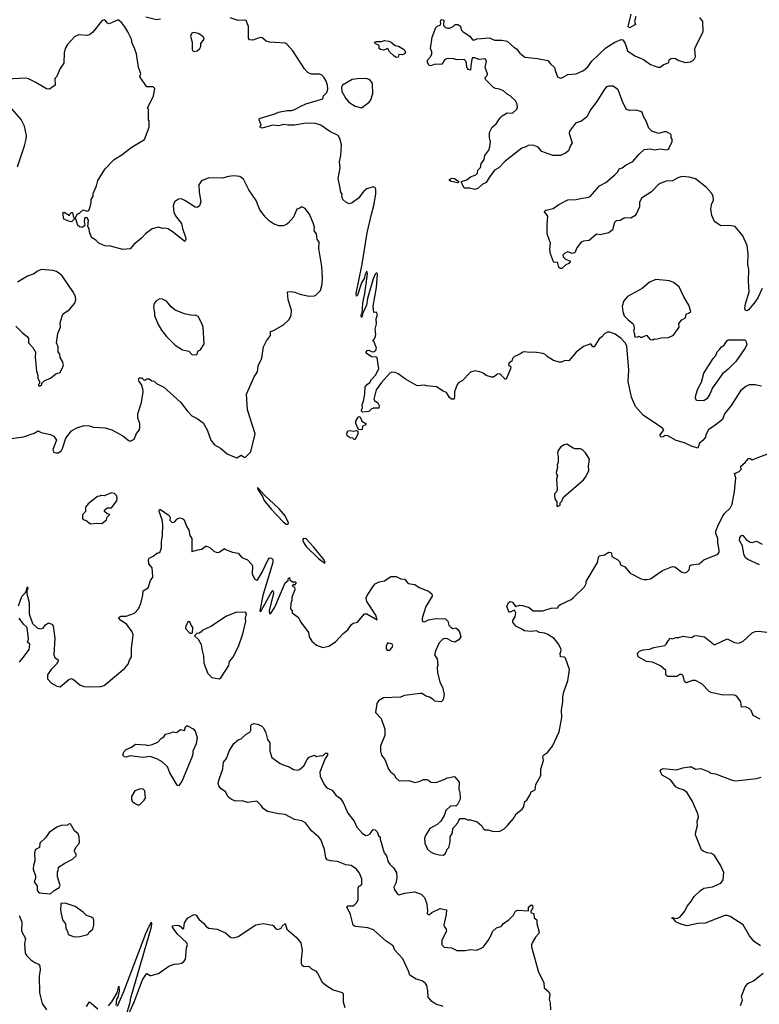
# Model space of a CAD drawing. Extents: x 2293139 to 2515392, y 824115 to 1006937.
# Tile 170 of 256: x 2376610 to 2383673, y 923167 to 932571. Entities that reach past the tile are written whole.
import ezdxf

# ---------------------------------------------------------------- set-up
doc = ezdxf.new("R2010")
doc.units = 0

msp = doc.modelspace()

# ---------------------------------------------------------------- linework, layer by layer
at = {"layer": '0CON10XD'}
for points in [[(2382495, 932602.5), (2382481.2, 932555), (2382492.5, 932525), (2382433.6, 932493.6), (2382422, 932505), (2382450, 932625)], [(2377613.3, 932503.3), (2377585, 932540), (2377548.6, 932568.6), (2377465, 932532.9), (2377448.1, 932538.1), (2377427.1, 932567.1), (2377415, 932570.6), (2377395, 932559.2), (2377308.3, 932451.7), (2377275, 932427.3), (2377255, 932420.5), (2377175, 932426.9), (2377135, 932409.6), (2377065.5, 932335), (2377042.9, 932295), (2377033.5, 932255), (2377030, 932155), (2376995, 932103.8), (2376962.5, 932025), (2376945, 932010), (2376947.5, 931945), (2376895, 931908.8), (2376865, 931910), (2376765, 931970.9), (2376695.3, 932005.3), (2376664, 932014), (2376485, 932003.6)], [(2377953.8, 932575), (2377915, 932568.5), (2377815, 932594.6)], [(2383695, 929070), (2383635, 929082.5), (2383575, 929082.5), (2383545, 929067.5), (2383495, 929027.5), (2383405.8, 928885), (2383342, 928805), (2383321.7, 928751.7), (2383253.3, 928696.7), (2383188.8, 928655), (2383162.5, 928605), (2383160, 928585), (2383135, 928552.5), (2383102.5, 928525), (2383085, 928477.5), (2383025, 928496.7), (2382960.5, 928530.5), (2382880.5, 928550.5), (2382800, 928595), (2382775, 928598.8), (2382755, 928586.7), (2382733.9, 928583.9), (2382726.2, 928595), (2382728, 928605), (2382760, 928655), (2382749.5, 928669.5), (2382565, 928794), (2382490, 928875), (2382451.2, 928965), (2382420, 929115), (2382425.9, 929224.1), (2382407.5, 929455), (2382393, 929483), (2382352.5, 929525), (2382296.1, 929566.1), (2382246.2, 929586.2), (2382225, 929586.7), (2382197.5, 929575), (2382169.5, 929540.5), (2382145, 929523.3), (2382095, 929446.7), (2382085, 929447.5), (2382065, 929476.2), (2381995, 929448.8), (2381925, 929396.7), (2381855, 929313.3), (2381815, 929316.7), (2381785, 929300), (2381765, 929301.2), (2381706.4, 929316.4), (2381647.5, 929355), (2381626.1, 929376.1), (2381605, 929383.3), (2381525, 929396), (2381475, 929392), (2381435, 929398.8), (2381416.1, 929393.9), (2381387.5, 929375), (2381335.9, 929354.1), (2381316.7, 929335), (2381309.5, 929310.5), (2381283.8, 929295), (2381277.5, 929275), (2381300, 929255), (2381296.7, 929235), (2381255, 929137.5), (2381245, 929137.5), (2381195, 929190), (2381173.9, 929186.1), (2381135, 929157.5), (2381115, 929157.5), (2381064.1, 929174.1), (2381036.1, 929196.1), (2381005, 929206.7), (2380955, 929216.2), (2380914.1, 929205.9), (2380835, 929122.5), (2380803.9, 929106.1), (2380786.7, 929085), (2380763.3, 929015), (2380763.6, 928976.4), (2380760, 928945), (2380735, 928946.7), (2380715, 928962.5), (2380685, 929010), (2380655, 929022.5), (2380590, 929065), (2380495, 929072.5), (2380475, 929080), (2380405, 929072.5), (2380295, 929136.7), (2380225, 929189.2), (2380195, 929202), (2380165, 929203.8), (2380145, 929193.3), (2380066, 929105), (2380014.3, 929035), (2379993.3, 928945), (2379997.5, 928935), (2380030.7, 928910.7), (2380042.5, 928885), (2380038.3, 928861.7), (2379985, 928861.2), (2379965, 928852.5), (2379945, 928830), (2379883, 928823), (2379873, 928833), (2379873, 928843), (2379883.3, 928865), (2379880, 928895), (2379892.7, 928927.3), (2379906.2, 928995), (2379910, 929065), (2379930.3, 929089.7), (2379955, 929106.7), (2379968.8, 929135), (2380007.5, 929175), (2380039.2, 929235), (2380025, 929342.5), (2380015, 929348.8), (2379970.5, 929350.5), (2379917.5, 929385), (2379917.5, 929395), (2379929.3, 929410.7), (2379945, 929413.3), (2379957.3, 929407.3), (2379975, 929398.8), (2379995, 929401.2), (2380010, 929415), (2380016, 929435), (2379993.6, 929493.6), (2379983.3, 929505), (2380000.7, 929529.3), (2380011.2, 929565), (2380006, 929615), (2380016.4, 929666.4), (2380013.8, 929715), (2380026.2, 929755), (2380015, 929777.5), (2379992.5, 929775), (2379985.8, 929835), (2380017.7, 930012.3), (2380027.7, 930137.7), (2380025, 930150), (2380015, 930150), (2380005, 930140), (2379986.2, 930095), (2379932.1, 929907.9), (2379920.6, 929845), (2379885, 929760), (2379880, 929760), (2379882.5, 929745), (2379875, 929727.5), (2379870, 929745), (2379875, 929760), (2379880, 929760), (2379888.1, 929865), (2379905.6, 929954.4), (2379930, 930145), (2379925, 930170), (2379905, 930130), (2379902.5, 930105), (2379885, 930073.3), (2379872.7, 930057.3), (2379835, 929940), (2379825, 929930), (2379822.5, 929955), (2379881.2, 930235), (2379929.1, 930535), (2379969.4, 930715), (2379993.4, 930795), (2380012.4, 930905), (2380011.7, 930951.7), (2380005, 930966.2), (2379985, 930975.8), (2379925, 930956.2), (2379895, 930933.3), (2379846.7, 930865), (2379785, 930822.5), (2379755, 930812.5), (2379725, 930827.5), (2379696.7, 930855), (2379687.5, 930885), (2379690, 930905), (2379677.5, 930925), (2379666.2, 930976.2), (2379650.8, 931055), (2379671.4, 931155), (2379664.2, 931214.2), (2379675.8, 931275), (2379682.5, 931375), (2379668.6, 931435), (2379651.9, 931465), (2379572.8, 931502.8), (2379485, 931564.5), (2379426.1, 931583.9), (2379325, 931580), (2379235, 931563.1), (2379173.2, 931563.2), (2379125, 931571.2), (2379085, 931557.5), (2379025, 931563.5), (2378925, 931534.4), (2378906.2, 931545), (2378906.7, 931555), (2378916.7, 931565), (2378895.8, 931615), (2378896.2, 931623.8), (2378908.7, 931631.3), (2379045, 931671.6), (2379081.8, 931688.2), (2379163.8, 931703.8), (2379205, 931703.1), (2379245, 931717.1), (2379287.7, 931742.3), (2379343.2, 931766.8), (2379503.3, 931815), (2379511.2, 931845), (2379542, 931875), (2379551.2, 931908.8), (2379548.1, 931945), (2379535.6, 931985), (2379515, 932020.8), (2379495, 932041.4), (2379475, 932051.4), (2379395, 932050.8), (2379363.6, 932063.6), (2379330.3, 932100.3), (2379219.1, 932275), (2379165, 932334.4), (2379145, 932348.1), (2378995, 932357.5), (2378965, 932366.2), (2378925, 932396.7), (2378905, 932400), (2378835, 932373.8), (2378805, 932378.8), (2378794.2, 932395), (2378795.7, 932505), (2378771.7, 932561.7), (2378755, 932567.5), (2378695, 932564.4), (2378618.3, 932588.3)], [(2381436.1, 931353.9), (2381406.4, 931343.6), (2381245, 931220.8), (2381185.7, 931155), (2381145, 931132.9), (2381094.3, 931065), (2381066, 931015), (2381025, 930996), (2380985, 930959.4), (2380955, 930950), (2380905, 930963.3), (2380855, 930962.5), (2380830, 931015), (2380830, 931025), (2380880, 931040), (2380915, 931070), (2380965, 931090), (2380983.3, 931105), (2380986.7, 931135), (2381009.5, 931160.5), (2381017.5, 931195), (2381045.8, 931234.2), (2381052.5, 931275), (2381090, 931325), (2381100, 931355), (2381106.7, 931405), (2381096.7, 931445), (2381097.5, 931495), (2381122.5, 931545), (2381160, 931575), (2381197.5, 931635), (2381216.4, 931653.6), (2381265, 931682.5), (2381315, 931677.5), (2381356.7, 931715), (2381363.6, 931736.4), (2381361.2, 931765), (2381346.2, 931795), (2381295, 931843.3), (2381265, 931860), (2381235, 931887.5), (2381191.7, 931908.3), (2381155, 931913.3), (2381135, 931922.5), (2381060, 931995), (2381052.5, 932015), (2381073.6, 932036.4), (2381078.8, 932055), (2381056.2, 932115), (2381067.5, 932175), (2381055, 932195.7), (2380995, 932190.8), (2380955, 932206.2), (2380932.5, 932207.5), (2380916.7, 932135), (2380915, 932090), (2380890, 932095), (2380890, 932105), (2380880, 932115), (2380877, 932157), (2380870, 932175), (2380855, 932190), (2380785, 932187.5), (2380756.1, 932196.1), (2380695, 932200), (2380670.7, 932189.3), (2380642.5, 932147.5), (2380567.6, 932142.4), (2380535, 932131.4), (2380521.2, 932135), (2380505, 932162), (2380504.5, 932185), (2380534.3, 932215), (2380546, 932245), (2380546.7, 932265), (2380533.8, 932295), (2380548, 932405), (2380583.3, 932495), (2380595, 932507.5), (2380628.3, 932521.7), (2380632.5, 932535), (2380628.8, 932555), (2380635, 932570), (2380645, 932573.3), (2380660, 932565), (2380657.5, 932515), (2380676.4, 932496.4), (2380695, 932488.8), (2380715, 932490), (2380750, 932505), (2380770, 932525), (2380795, 932523.8), (2380818.3, 932508.3), (2380827.5, 932475), (2380843.6, 932453.6), (2380907.5, 932415), (2380935, 932380), (2380955, 932377.5), (2380975, 932386.7), (2381095, 932396.2), (2381143.9, 932373.9), (2381215, 932376), (2381265.6, 932365.6), (2381328.3, 932308.3), (2381355, 932292.5), (2381385, 932250.6), (2381435, 932212.9), (2381555, 932201.2), (2381655, 932182.5), (2381678.3, 932148.3), (2381716.7, 932115), (2381722.5, 932085), (2381746.4, 932026.4), (2381775, 932013.3), (2381795, 932017.5), (2381845, 932048.8), (2381925, 932054.3), (2381994, 932085), (2382035, 932120), (2382074.6, 932175.4), (2382207.6, 932302.4), (2382294.3, 932355.7), (2382355, 932382.5), (2382369.3, 932379.3), (2382392.5, 932345), (2382413.8, 932275), (2382485, 932225.8), (2382568.3, 932191.7), (2382635, 932144.2), (2382705, 932116.7), (2382725, 932117.5), (2382755, 932141.2), (2382808.3, 932161.7), (2382813, 932187), (2382828.3, 932201.7), (2382865, 932202.5), (2382905, 932180), (2382965, 932162.5), (2383015, 932167.5), (2383035, 932177.5), (2383053.6, 932196.4), (2383063, 932217), (2383056.7, 932285), (2383060, 932305), (2383136.7, 932455), (2383132.5, 932555), (2383105, 932592.5)], [(2376485, 928563.3), (2376645, 928586.2), (2376747.5, 928622.5), (2376785, 928642.5), (2376815, 928627.5), (2376905, 928607.5), (2376935, 928592.5), (2376962.5, 928555), (2376927.5, 928465), (2376931.7, 928441.7), (2376955, 928433.3), (2376980, 928435), (2377007.5, 928455), (2377020, 928475), (2377050, 928575), (2377105, 928642.5), (2377155, 928673.3), (2377224.1, 928695.9), (2377275, 928693.3), (2377315, 928680), (2377425, 928673.3), (2377490, 928655), (2377596.1, 928596.1), (2377655, 928547.5), (2377675, 928547.5), (2377702.5, 928565), (2377725, 928620), (2377752.5, 928655), (2377757, 928677), (2377757.5, 928715), (2377737.5, 928765), (2377737.5, 928805), (2377773.3, 928915), (2377788.8, 929015), (2377786.1, 929046.1), (2377773.3, 929085), (2377750, 929115), (2377745, 929140), (2377755, 929150), (2377775, 929150), (2377795, 929132.5), (2377815, 929130), (2377825, 929140), (2377845, 929140), (2377873, 929123), (2377895, 929120), (2377917.7, 929097.7), (2377985, 929060), (2378075, 928981.2), (2378148.8, 928915), (2378210, 928835), (2378255, 928787.5), (2378305, 928763.3), (2378361.7, 928721.7), (2378401.2, 928655), (2378436.7, 928555), (2378470.7, 928510.7), (2378527.3, 928477.3), (2378592.5, 928425), (2378625, 928408.8), (2378685, 928386.7), (2378725, 928412), (2378755, 928393.3), (2378767, 928393), (2378816.2, 928445), (2378857.5, 928615), (2378785.8, 928845), (2378776.4, 928993.6), (2378849.3, 929160.7), (2378881.7, 929208.3), (2378887.5, 929265), (2378921.7, 929338.3), (2378925, 929360), (2378937.5, 929445), (2378966.4, 929503.6), (2379003.9, 929556.1), (2379006.4, 929593.6), (2379035, 929601.2), (2379130, 929655), (2379180, 929705), (2379201.2, 929745), (2379206.7, 929795), (2379172.5, 929895), (2379167.5, 929972.5), (2379193.9, 929976.1), (2379238.3, 929968.3), (2379285, 929950), (2379375, 929930), (2379425, 929933.8), (2379439.5, 929940.5), (2379483.3, 929985), (2379498.8, 930045), (2379502, 930105), (2379496, 930215), (2379465.7, 930385), (2379468.8, 930445), (2379450, 930475), (2379443.3, 930525), (2379422.5, 930555), (2379423.8, 930585), (2379415, 930620), (2379376.7, 930715), (2379335, 930767.5), (2379311.7, 930781.7), (2379298.3, 930781.7), (2379285, 930770), (2379255, 930760), (2379224.1, 930685.9), (2379175, 930628), (2379156.8, 930613.2), (2379125, 930602), (2379085, 930600.8), (2379035, 930622), (2378997, 930647), (2378957.5, 930685), (2378904.3, 930755), (2378866.9, 930845), (2378796.5, 930946.5), (2378747.9, 931047.9), (2378712.3, 931072.3), (2378655, 931080), (2378605, 931074.2), (2378545, 931056.9), (2378415, 931061.1), (2378347.3, 931032.7), (2378322, 930995), (2378324.2, 930924.2), (2378338.3, 930831.7), (2378326.1, 930793.9), (2378305, 930777.5), (2378285, 930780), (2378187.5, 930845), (2378155, 930860), (2378125, 930856.7), (2378088.3, 930831.7), (2378073.9, 930793.9), (2378081.2, 930731.2), (2378097.7, 930697.7), (2378153.6, 930623.6), (2378166.1, 930576.1), (2378193.3, 930495), (2378196.7, 930475), (2378187.5, 930452.5), (2378067.3, 930547.3), (2378025, 930573.3), (2377995, 930581.2), (2377975, 930576.2), (2377935, 930590), (2377875, 930573.8), (2377815, 930528.8), (2377773.3, 930485), (2377700, 930425), (2377665, 930383.3), (2377595, 930376.7), (2377477.7, 930407.7), (2377421.7, 930411.7), (2377365, 930437.5), (2377336.4, 930466.4), (2377295, 930490), (2377276.2, 930545), (2377274.1, 930574.1), (2377260, 930595), (2377267.6, 930657.6), (2377255, 930680), (2377235, 930681.2), (2377227.3, 930672.7), (2377224, 930645), (2377233.3, 930605), (2377205, 930586.7), (2377181.7, 930591.7), (2377166.4, 930606.4), (2377145, 930670), (2377131.7, 930668.3), (2377107.5, 930645), (2377095, 930641.2), (2377030, 930665), (2377022.5, 930725), (2377035, 930732.5), (2377085, 930700), (2377090, 930715), (2377105, 930730), (2377115, 930730), (2377123, 930683), (2377141.7, 930678.3), (2377160, 930715), (2377185, 930727.5), (2377215, 930753.3), (2377255, 930741.2), (2377270, 930750), (2377281.2, 930785), (2377292.5, 930825), (2377292.5, 930855), (2377310, 930885), (2377310.7, 930909.3), (2377343.3, 930985), (2377356.1, 931033.9), (2377426.7, 931145), (2377512.5, 931235), (2377585, 931278.8), (2377675, 931350), (2377803, 931427), (2377847.5, 931545), (2377847.5, 931605), (2377840, 931615), (2377840, 931715), (2377830, 931725), (2377887.5, 931845), (2377900, 931915), (2377885, 931930), (2377825, 931930), (2377757.5, 932025), (2377765.9, 932055.9), (2377743.8, 932115), (2377723.8, 932245), (2377701.2, 932315), (2377684, 932345), (2377675.9, 932385.9), (2377644, 932455), (2377613.3, 932503.3)], [(2378275, 932267.5), (2378305, 932273.3), (2378331.2, 932295), (2378340, 932315), (2378341.2, 932345), (2378370, 932385), (2378365, 932402.5), (2378354.1, 932414.1), (2378315, 932438), (2378271.7, 932448.3), (2378255, 932442.5), (2378242, 932415), (2378256, 932355), (2378257, 932287), (2378263.6, 932273.6), (2378275, 932267.5)], [(2380205, 932211.2), (2380182.5, 932225), (2380142.5, 932265), (2380126.7, 932296.7), (2380085, 932278.6), (2380055, 932286), (2380043.8, 932295), (2380043.8, 932325), (2380004.2, 932345), (2379998, 932355), (2380015, 932361.4), (2380065, 932362), (2380095, 932371.4), (2380135, 932364.3), (2380156.3, 932356.3), (2380195, 932325.7), (2380227.8, 932317.8), (2380275, 932290.8), (2380287.8, 932277.8), (2380294.2, 932255), (2380285, 932244.3), (2380265, 932236.2), (2380231.7, 932238.3), (2380225, 932213.3), (2380205, 932211.2)], [(2379875, 931730), (2379947.7, 931782.3), (2379963.9, 931806.1), (2379983.3, 931865), (2379980, 931955), (2379973.8, 931973.8), (2379950.5, 932000.5), (2379915, 932010), (2379835, 932007.1), (2379785, 931998.6), (2379691.2, 931945), (2379682.5, 931925), (2379686.2, 931885), (2379725, 931817.5), (2379754.2, 931784.2), (2379815, 931744), (2379875, 931730)], [(2383700.8, 930005), (2383658, 929915), (2383623.8, 929865), (2383569.7, 929800.3), (2383555, 929791.2), (2383542.3, 929792.3), (2383534.1, 929814.1), (2383542.3, 929857.7), (2383577.9, 929972.1), (2383569.4, 930075), (2383572.5, 930185), (2383562.2, 930232.2), (2383565.9, 930335), (2383557.6, 930415), (2383516.5, 930506.5), (2383444.2, 930594.2), (2383385, 930606.2), (2383305, 930602.5), (2383245, 930642.5), (2383219.5, 930699.5), (2383210, 930765), (2383221.2, 930815), (2383236, 930845), (2383234.2, 930885), (2383215.8, 930915), (2383168.7, 930968.7), (2383065, 931050.8), (2383005, 931067.8), (2382935, 931073.3), (2382895, 931060.6), (2382845, 931033.1), (2382785, 931028.1), (2382725, 931005.7), (2382707.7, 930992.3), (2382645, 930926), (2382548.8, 930865), (2382528.8, 930825), (2382530, 930785), (2382497.7, 930712.3), (2382485, 930696.7), (2382445, 930673.8), (2382395, 930677.5), (2382375, 930672.5), (2382345, 930653.3), (2382305, 930651.2), (2382291.2, 930635), (2382272.5, 930565), (2382237.5, 930535), (2382155, 930517.5), (2382118.3, 930521.7), (2382048.3, 930461.7), (2381993.6, 930456.4), (2381973.6, 930446.4), (2381929.3, 930390.7), (2381910, 930345), (2381885, 930337.5), (2381845, 930352.5), (2381815, 930342.5), (2381798.3, 930321.7), (2381800, 930305), (2381823.8, 930283.8), (2381870, 930265), (2381855, 930242.5), (2381825, 930230), (2381787, 930193), (2381775, 930193.3), (2381760, 930205), (2381746.4, 930256.4), (2381715, 930252.5), (2381707, 930257), (2381680, 930335), (2381673.5, 930375), (2381680.6, 930435), (2381647.5, 930525), (2381646.5, 930615), (2381653.9, 930693.9), (2381641.2, 930715), (2381622, 930735), (2381624.2, 930745), (2381635, 930752.5), (2381705, 930768.6), (2381758, 930805), (2381845, 930850), (2381925, 930853.1), (2381965.5, 930864.5), (2382044.4, 930874.4), (2382058.1, 930881.9), (2382146.7, 930985), (2382206.7, 931015), (2382295, 931088.8), (2382321.1, 931118.9), (2382335, 931148), (2382365, 931156.2), (2382403.3, 931185), (2382465, 931215.8), (2382525, 931287.5), (2382575, 931330.8), (2382635, 931338.6), (2382675, 931328), (2382725, 931336.7), (2382785, 931327.5), (2382810, 931335), (2382810, 931345), (2382841.2, 931405), (2382840, 931430), (2382830, 931445), (2382830, 931475), (2382788.3, 931498.3), (2382765, 931498.8), (2382715, 931483.8), (2382646.7, 931505), (2382618.8, 931535), (2382593, 931603), (2382566, 931646), (2382553.9, 931683.9), (2382542.5, 931695), (2382495, 931706), (2382435, 931704.2), (2382404.4, 931714.4), (2382371.9, 931775), (2382325, 931900.8), (2382277.6, 931937.6), (2382232.5, 931935), (2382215, 931928.1), (2382195, 931907.1), (2382121.8, 931788.2), (2382061.3, 931708.7), (2382026.4, 931643.6), (2381975, 931602.5), (2381918.7, 931581.3), (2381862, 931505), (2381856, 931485), (2381886.4, 931393.6), (2381866, 931364), (2381850.5, 931319.5), (2381823.3, 931295), (2381775, 931272.5), (2381702.7, 931272.7), (2381595, 931311.2), (2381562.3, 931352.3), (2381515, 931371.2), (2381465, 931368.8), (2381436.1, 931353.9)], [(2376589.2, 931165), (2376657.1, 931365), (2376670.9, 931429.1), (2376674.3, 931465), (2376657.1, 931555), (2376625, 931618.8), (2376535, 931720)], [(2380795, 931013.3), (2380730, 931025), (2380714, 931035), (2380713.8, 931045), (2380735, 931058.9), (2380763.3, 931055), (2380803.3, 931025), (2380795, 931013.3)], [(2376805, 929072.5), (2376820, 929085), (2376821.7, 929098.3), (2376850, 929125), (2376905, 929147.5), (2376955, 929190), (2376995, 929202.5), (2377022.5, 929255), (2377027.5, 929275), (2377020, 929305), (2376997.5, 929345), (2376992.5, 929375), (2376978.3, 929398.3), (2376977.5, 929445), (2376962.5, 929485), (2376972.5, 929575), (2377000, 929635), (2376996.7, 929675), (2377015, 929740), (2377025, 929760), (2377086.4, 929803.6), (2377136.1, 929863.9), (2377146.7, 929895), (2377143.8, 929925), (2377123.8, 929965), (2377014.3, 930124.3), (2376993.8, 930145), (2376961.2, 930165), (2376926, 930176), (2376815, 930184.4), (2376774.3, 930165.7), (2376747.5, 930145), (2376685, 930121.2), (2376587.5, 930065)], [(2382655, 929512.5), (2382668.3, 929521.7), (2382685, 929520), (2382735, 929533.8), (2382805, 929536.7), (2382853.6, 929556.4), (2382906.7, 929635), (2382903.3, 929665), (2382915, 929682.5), (2382935, 929703.3), (2382967.3, 929722.7), (2382975, 929757.5), (2383005, 929770), (2383018.8, 929785), (2383000, 929845), (2382953, 929923), (2382908.8, 930018.8), (2382855, 930060), (2382815, 930076.7), (2382685, 930090), (2382625, 930062.5), (2382555, 930002.5), (2382414.1, 929925.9), (2382380, 929885), (2382363.3, 929835), (2382368.8, 929785), (2382383.9, 929743.9), (2382420, 929705), (2382465, 929670), (2382475, 929650), (2382477.5, 929615), (2382472.5, 929595), (2382481.7, 929571.7), (2382480, 929545), (2382505, 929540), (2382525, 929547.5), (2382535, 929540), (2382555, 929540), (2382596.4, 929556.4), (2382630, 929515), (2382655, 929512.5)], [(2378295, 929370), (2378307, 929383), (2378312.5, 929405), (2378335, 929417.5), (2378371.2, 929475), (2378363.3, 929635), (2378350.7, 929670.7), (2378313.8, 929735), (2378295, 929745.7), (2378245, 929748), (2378185, 929762), (2378095, 929797.5), (2378055, 929827.5), (2378011.7, 929881.7), (2377975, 929901.2), (2377946.7, 929903.3), (2377913.9, 929886.1), (2377895, 929860), (2377887.5, 929825), (2377897.5, 929775), (2377896.7, 929745), (2377930, 929665), (2377964.4, 929604.4), (2378011.2, 929545), (2378095, 929461.2), (2378165, 929416.7), (2378225, 929406.2), (2378254, 929374), (2378295, 929370)], [(2376572.3, 929642.3), (2376632.3, 929582.3), (2376685, 929542.5), (2376693.3, 929525), (2376693.8, 929485), (2376735, 929438.8), (2376759.4, 929395), (2376757.3, 929347.3), (2376770, 929215), (2376782.5, 929175), (2376782.5, 929145), (2376800, 929115), (2376800, 929095), (2376790, 929085), (2376790, 929075), (2376805, 929072.5)], [(2383145, 928931.9), (2383075, 928933.7), (2383064.8, 928954.8), (2383067, 928985), (2383085, 929045.7), (2383120.6, 929109.4), (2383145, 929195.7), (2383231.2, 929335), (2383257.5, 929362.4), (2383271.3, 929398.7), (2383297.5, 929422.6), (2383312.6, 929447.4), (2383337.5, 929462.4), (2383363.9, 929505), (2383375, 929513.2), (2383535, 929514.5), (2383543.8, 929505), (2383554.3, 929465), (2383535, 929429.6), (2383447.6, 929305), (2383376, 929234), (2383320.6, 929189.4), (2383224.9, 929055.1), (2383200.7, 928995), (2383175, 928953.6), (2383145, 928931.9)], [(2379875, 928652.5), (2379847, 928657), (2379820, 928715), (2379820, 928735), (2379842.5, 928775), (2379855, 928780), (2379865, 928770), (2379877.5, 928735), (2379917, 928713), (2379915, 928700), (2379885, 928690), (2379881.7, 928658.3), (2379875, 928652.5)], [(2379805, 928560), (2379790, 928575), (2379765, 928577.5), (2379737.5, 928595), (2379732.5, 928615), (2379745, 928642.5), (2379765, 928647.5), (2379795, 928640), (2379825, 928647.5), (2379840, 928640), (2379840, 928615), (2379815, 928562.5), (2379805, 928560)], [(2381745, 927920), (2381770, 927935), (2381770, 927955), (2381790, 927975), (2381790, 927985), (2381807, 928013), (2381995.8, 928175), (2382018.1, 928205), (2382044.2, 928264.2), (2382043, 928307), (2382052.5, 928375), (2382015, 928433.3), (2381985, 928463.3), (2381965, 928472.5), (2381915, 928473.3), (2381895, 928480), (2381835.9, 928515.9), (2381808.3, 928511.7), (2381775, 928486.7), (2381752.3, 928457.7), (2381746.2, 928435), (2381753.3, 928395), (2381752.5, 928345), (2381742.5, 928315), (2381747.5, 928295), (2381733.3, 928245), (2381735, 928230), (2381746.7, 928215), (2381737.5, 928185), (2381742.5, 928085), (2381735, 928060), (2381718.3, 928041.7), (2381716.7, 928025), (2381720, 927995), (2381740, 927965), (2381740, 927925), (2381745, 927920)], [(2382600, 927225), (2382635, 927230), (2382749.7, 927310.3), (2382845, 927348.6), (2382866.6, 927346.6), (2382934.1, 927294.1), (2382965, 927287.5), (2382983.6, 927296.4), (2383005, 927317.5), (2383010, 927355), (2383022.5, 927365), (2383097.5, 927375), (2383145, 927412.5), (2383276.7, 927465), (2383288.8, 927485), (2383290, 927505), (2383276.2, 927575), (2383276.2, 927615), (2383258, 927665), (2383258, 927685), (2383275.7, 927734.3), (2383321.4, 927825), (2383345, 927858), (2383396, 927905), (2383415.5, 927944.5), (2383435.8, 928065), (2383448, 928195), (2383437.5, 928235), (2383480, 928255), (2383500, 928275), (2383497.5, 928305), (2383539.5, 928340.5), (2383569.3, 928380.7), (2383585, 928380), (2383605, 928366.7), (2383659.5, 928390.5), (2383755, 928423.3)], [(2377287, 927757), (2377345, 927763.3), (2377395, 927760), (2377440, 927795), (2377445, 927820), (2377470, 927845), (2377445, 927850), (2377420, 927875), (2377420, 927885), (2377445, 927907.5), (2377485, 927910), (2377536.7, 927975), (2377540, 928005), (2377533.3, 928025), (2377515, 928046.7), (2377485, 928052.5), (2377417, 928023), (2377385, 928027.5), (2377375, 928020), (2377353, 928017), (2377263.6, 927946.4), (2377237.5, 927915), (2377237.5, 927875), (2377208.3, 927841.7), (2377208.3, 927808.3), (2377217, 927797), (2377246.1, 927786.1), (2377287, 927757)], [(2379175, 927752.1), (2379176, 927765), (2379145, 927832.2), (2379087.7, 927897.7), (2378948.9, 928028.9), (2378885, 928101.2), (2378881.2, 928098.8), (2378883.1, 928085), (2378928.4, 928018.4), (2378945, 927979.2), (2379011, 927895), (2379124.7, 927774.7), (2379155, 927752.3), (2379175, 927752.1)], [(2376597.3, 926972.7), (2376629.7, 927060.3), (2376668.3, 927101.7), (2376685, 927152.5), (2376688.8, 927135), (2376677.5, 927115), (2376676.4, 927086.4), (2376701.4, 927005), (2376698.8, 926895), (2376733.4, 926803.4), (2376775, 926763.8), (2376803.9, 926753.9), (2376835, 926760), (2376855, 926792.5), (2376885, 926810), (2376923, 926793), (2376929.3, 926779.3), (2376945.8, 926665), (2376936, 926505), (2376945, 926480), (2376975.9, 926455.9), (2376976.7, 926445), (2376961.2, 926415), (2376911.2, 926365), (2376876.2, 926315), (2376876.7, 926275), (2376914.2, 926234.2), (2376965, 926206.7), (2376995, 926197.5), (2377079.5, 926270.5), (2377105, 926278), (2377125, 926268), (2377185, 926217.1), (2377223.5, 926203.5), (2377265, 926198.1), (2377385, 926201.2), (2377417.3, 926212.7), (2377613.9, 926376.1), (2377646.1, 926413.9), (2377657.5, 926455), (2377676.7, 926486.7), (2377677.5, 926565), (2377693.8, 926695), (2377683.8, 926725), (2377633, 926793), (2377571.2, 926835), (2377556.2, 926855), (2377560, 926865), (2377575, 926874), (2377626.9, 926873.1), (2377705, 926903.3), (2377745, 926943.3), (2377768, 926995), (2377786.2, 927075), (2377787.5, 927115), (2377836.7, 927145), (2377860, 927215), (2377880, 927245), (2377877.7, 927297.7), (2377874, 927335), (2377843.8, 927375), (2377840, 927415), (2377845, 927426.7), (2377885, 927447.5), (2377925, 927480), (2377948.3, 927481.7), (2377963.3, 927526.7), (2377962.5, 927585), (2377972.9, 927645), (2377977.5, 927745), (2377969.2, 927795), (2377941.9, 927875), (2377945, 927892.5), (2377955, 927893.8), (2378036.7, 927835), (2378046.1, 927816.1), (2378045, 927790), (2378065, 927770), (2378090, 927775), (2378110.7, 927799.3), (2378137, 927813), (2378165, 927806.2), (2378180, 927795), (2378201.2, 927735), (2378224.2, 927695), (2378234.2, 927645), (2378253.8, 927615), (2378255, 927490), (2378311.7, 927508.3), (2378347.7, 927512.3), (2378385, 927543.3), (2378395, 927543.3), (2378425, 927530), (2378465, 927493.8), (2378491.7, 927481.7), (2378513.6, 927486.4), (2378565, 927520), (2378575, 927510), (2378643.6, 927483.6), (2378697, 927477), (2378732.5, 927435), (2378785, 927412.5), (2378828.3, 927368.3), (2378833.3, 927355), (2378830, 927275), (2378856.1, 927226.1), (2378875, 927218.8), (2378885, 927223.8), (2378926.2, 927293.8), (2378982.5, 927415), (2378995, 927430), (2379015, 927426.7), (2379025.8, 927415.8), (2379027.3, 927385), (2378932.7, 927072.7), (2378902.5, 926925), (2378905, 926920), (2378916.7, 926925), (2379005, 927086.7), (2379027.5, 927117.5), (2379033.8, 927095), (2378992.5, 926925), (2378995, 926900), (2379005, 926897.5), (2379045, 926961.2), (2379145, 927190.8), (2379173.3, 927215), (2379175, 927230), (2379185, 927242.5), (2379190.8, 927220.8), (2379215, 927202.5), (2379241.7, 927201.7), (2379250, 927195), (2379235, 927170), (2379225, 927180), (2379213.3, 927165), (2379235, 927150), (2379237.5, 927125), (2379207.5, 927055), (2379210, 927025), (2379200, 926995), (2379197.5, 926945), (2379212.5, 926925), (2379212.5, 926905), (2379268, 926865), (2379294.2, 926815), (2379366.4, 926716.4), (2379375.7, 926675), (2379400.8, 926635), (2379445, 926596.2), (2379505, 926576.2), (2379561.7, 926588.3), (2379625, 926630), (2379700.5, 926709.5), (2379745, 926742.5), (2379777.5, 926795), (2379795, 926806.7), (2379835, 926817.5), (2379903.9, 926896.1), (2379925, 926897.5), (2380025, 926840), (2380012, 926885), (2379926.2, 927015), (2379920, 927045), (2379929.3, 927070.7), (2379987.5, 927165), (2380005, 927183.3), (2380042.5, 927202.5), (2380095, 927212.5), (2380155, 927252.5), (2380205, 927251.2), (2380250.7, 927230.7), (2380286.1, 927226.1), (2380320, 927185), (2380385, 927176.2), (2380426.4, 927146.4), (2380515, 927112.5), (2380546.1, 927086.1), (2380547.5, 927065), (2380487.5, 926965), (2380452.5, 926855), (2380455, 926830), (2380461.7, 926821.7), (2380475, 926820), (2380515, 926837.5), (2380585, 926852.5), (2380675, 926847.5), (2380700, 926825), (2380708.3, 926788.3), (2380730, 926765), (2380745, 926757.5), (2380775, 926761.2), (2380795, 926746), (2380808.5, 926725), (2380823.6, 926675), (2380803.5, 926646.5), (2380764.4, 926624.4), (2380740.5, 926630.5), (2380695, 926656.7), (2380665, 926660), (2380650, 926655), (2380615, 926620), (2380585, 926550), (2380572.5, 926505), (2380596.7, 926465), (2380602.5, 926405), (2380596.7, 926385), (2380600, 926335), (2380622.7, 926242.7), (2380646.2, 926195), (2380663.3, 926125), (2380653.3, 926075), (2380635.9, 926054.1), (2380575, 926061.2), (2380557.7, 926077.7), (2380525, 926100), (2380490.5, 926110.5), (2380450, 926135), (2380435, 926136.7), (2380283.9, 926116.1), (2380245, 926100), (2380085.5, 926094.5), (2380035, 926064), (2380020.9, 926039.1), (2380008.8, 925955), (2380061.2, 925895), (2380097.5, 925795), (2380095.6, 925735), (2380055.8, 925634.2), (2380055.8, 925585), (2380065.8, 925545.8), (2380096.2, 925505), (2380131.2, 925411.2), (2380154.1, 925384.1), (2380182.5, 925365), (2380200.7, 925330.7), (2380235, 925300), (2380325, 925304), (2380385, 925286.2), (2380425.7, 925294.3), (2380465, 925313.3), (2380495, 925313.8), (2380515, 925306.7), (2380535, 925288.8), (2380585, 925286.2), (2380665, 925314), (2380691.2, 925328.8), (2380717.7, 925332.3), (2380755, 925342.5), (2380765, 925340), (2380807, 925287), (2380803.3, 925215), (2380812.5, 925195), (2380817.5, 925125), (2380790, 925075), (2380775, 925060), (2380728.3, 925061.7), (2380680.7, 925019.3), (2380667.5, 924975), (2380633, 924917), (2380597.5, 924885), (2380527.5, 924845), (2380485, 924780), (2380476.7, 924755), (2380477.5, 924705), (2380505, 924650), (2380533.9, 924623.9), (2380565, 924607.5), (2380617, 924593), (2380655, 924592.5), (2380669.3, 924600.7), (2380690, 924635), (2380690, 924645), (2380707.5, 924665), (2380722.5, 924715), (2380722.5, 924765), (2380742.5, 924805), (2380747.5, 924845), (2380795, 924900), (2380803.3, 924926.7), (2380815, 924940), (2380861.7, 924941.7), (2380885, 924930), (2380915, 924930), (2380978.8, 924908.8), (2381022.5, 924872.5), (2381036.2, 924845), (2381055, 924832), (2381085, 924833.3), (2381135, 924816.7), (2381195, 924821.2), (2381235.8, 924844.2), (2381267, 924873), (2381325, 924940), (2381351.2, 924985), (2381409.3, 925030.7), (2381423.9, 925056.1), (2381433.8, 925105), (2381452.5, 925115), (2381482.5, 925165), (2381493.6, 925196.4), (2381533.6, 925216.4), (2381540, 925265), (2381586.4, 925353.6), (2381587, 925413), (2381613.3, 925495), (2381607.5, 925535), (2381613, 925547), (2381649.3, 925570.7), (2381698.8, 925631.2), (2381761.7, 925768.3), (2381786.2, 925905), (2381783.8, 925975), (2381796.4, 926056.4), (2381796.7, 926105), (2381805, 926150), (2381843.3, 926255), (2381861.2, 926365), (2381822.5, 926472.5), (2381811.7, 926481.7), (2381773.8, 926485), (2381772.3, 926517.7), (2381780, 926545), (2381776.7, 926565), (2381753.6, 926613.6), (2381715, 926660), (2381655, 926698.8), (2381625, 926710), (2381575, 926717.5), (2381545, 926733.3), (2381495, 926728), (2381432.3, 926732.3), (2381392.5, 926755), (2381347, 926777), (2381320, 926815), (2381318.3, 926831.7), (2381341.7, 926868.3), (2381348.8, 926905), (2381335, 926932.5), (2381285, 926907.5), (2381263.3, 926965), (2381278, 927005), (2381295, 927012.9), (2381315, 927008), (2381345, 926967.5), (2381385, 926977.5), (2381413, 926977), (2381475, 926956.7), (2381515, 926924.3), (2381606.4, 926926.4), (2381685, 926948.8), (2381750, 926955), (2381757.5, 926975), (2381775, 926986.7), (2381875, 927033.8), (2381898.8, 927051.2), (2382003.8, 927155), (2382020, 927185), (2382020, 927205), (2382126.7, 927385), (2382136.2, 927435), (2382145, 927448.8), (2382195, 927461.2), (2382235, 927483.8), (2382255, 927483.3), (2382263.3, 927475), (2382265, 927443.3), (2382321.7, 927411.7), (2382337.5, 927395), (2382346.7, 927365), (2382387.5, 927345), (2382440, 927285), (2382545, 927232), (2382575, 927224), (2382600, 927225)], [(2383675, 927364), (2383563.6, 927413.6), (2383542.2, 927432.2), (2383524.4, 927465), (2383514.4, 927545), (2383485.6, 927595), (2383486, 927625), (2383505, 927646.2), (2383515, 927643.8), (2383547.3, 927607.3), (2383585, 927580.8), (2383605, 927578.6), (2383645, 927590), (2383700.6, 927560.6)], [(2379525, 927378.8), (2379528.6, 927385), (2379513.8, 927415), (2379415.8, 927535), (2379345, 927613.3), (2379321.6, 927615), (2379314.2, 927605), (2379315.4, 927595), (2379325, 927567.6), (2379345, 927539), (2379465, 927423.9), (2379525, 927378.8)], [(2378515, 926273.8), (2378529.2, 926285), (2378606.6, 926403.4), (2378615, 926440), (2378645, 926478), (2378699.5, 926585), (2378739.2, 926705), (2378770, 926825), (2378766, 926855), (2378776, 926895), (2378765, 926913.3), (2378675, 926910), (2378585, 926873.3), (2378436.1, 926773.9), (2378351.7, 926738.3), (2378345, 926720), (2378335, 926720), (2378325, 926710), (2378301.7, 926708.3), (2378280, 926685), (2378313, 926653), (2378343.9, 926603.9), (2378351.2, 926545), (2378366.2, 926495), (2378368.8, 926425), (2378406.4, 926326.4), (2378445, 926286.7), (2378515, 926273.8)], [(2376605, 926438), (2376615, 926442.5), (2376647, 926483), (2376699.2, 926555), (2376706.7, 926605), (2376683.3, 926625), (2376693.3, 926655), (2376681.2, 926765), (2376645, 926796.2), (2376604.4, 926855)], [(2378255, 926710), (2378260, 926715), (2378262.5, 926765), (2378243.3, 926793.3), (2378235, 926820), (2378218.3, 926821.7), (2378195, 926780), (2378192.5, 926755), (2378235, 926710), (2378255, 926710)], [(2383680.2, 925890.2), (2383615.7, 925925), (2383594.1, 925974.1), (2383575, 925993.3), (2383545, 926007.5), (2383503.8, 926003.8), (2383497.5, 926055), (2383462.5, 926105), (2383447.5, 926115), (2383415, 926121.2), (2383325, 926120.8), (2383212.5, 926145), (2383193.8, 926155), (2383125, 926228), (2383065, 926258), (2383035, 926258.8), (2382975, 926236.7), (2382960.5, 926250.5), (2382946.2, 926305), (2382935, 926317.5), (2382915, 926317.8), (2382885, 926298), (2382795, 926296.2), (2382780.8, 926315), (2382779.2, 926355), (2382729.8, 926399.8), (2382653.6, 926433.6), (2382595, 926441.5), (2382515, 926484), (2382510.8, 926519.2), (2382530.3, 926539.7), (2382565, 926551.4), (2382625, 926560), (2382665, 926575.8), (2382770, 926595), (2382782.5, 926605), (2382802, 926638), (2382825, 926662.5), (2382845, 926657.5), (2382875, 926670), (2382905, 926670), (2382945, 926683.8), (2383025, 926670), (2383052.7, 926687.3), (2383075, 926690.6), (2383151.2, 926675), (2383245, 926600.8), (2383365, 926658), (2383435, 926623.8), (2383475, 926616.7), (2383515, 926631.2), (2383605.9, 926714.1), (2383635, 926728), (2383665, 926731.2), (2383745, 926720)], [(2380118.3, 926548.3), (2380145, 926550), (2380166.7, 926575), (2380172.5, 926595), (2380166.1, 926606.1), (2380125, 926620), (2380108.3, 926591.7), (2380110.7, 926560.7), (2380118.3, 926548.3)], [(2378125, 925253.3), (2378115, 925260), (2378045, 925376.2), (2378021.9, 925435), (2377971.1, 925481.1), (2377920.9, 925510.9), (2377855, 925534.3), (2377785, 925523.5), (2377665, 925540), (2377625, 925528), (2377609.3, 925529.3), (2377596, 925545), (2377602.8, 925577.2), (2377625, 925600.8), (2377678.3, 925621.7), (2377715, 925651.2), (2377815, 925646.2), (2377835, 925640), (2377875, 925647.5), (2377928.8, 925671.2), (2377960, 925705), (2377985, 925720), (2378001.7, 925748.3), (2378044.1, 925755.9), (2378075, 925768.8), (2378106.4, 925763.6), (2378145, 925790), (2378185, 925782.5), (2378193.3, 925816.7), (2378205, 925827.5), (2378213, 925827), (2378265, 925796.7), (2378285.8, 925775.8), (2378305.7, 925715.7), (2378294.5, 925654.5), (2378263.6, 925585), (2378263.2, 925555), (2378255.3, 925534.7), (2378158.2, 925295), (2378125, 925253.3)], [(2380652.5, 923145), (2380585, 923169.1), (2380544.3, 923194.3), (2380511.2, 923235), (2380508.2, 923295), (2380496.8, 923345), (2380486.1, 923365), (2380455, 923391.5), (2380396.4, 923406.4), (2380335, 923444), (2380326.2, 923476.2), (2380270.4, 923600.4), (2380192.8, 923682.8), (2380175.7, 923725), (2380146.7, 923745), (2380109.8, 923769.8), (2379989.1, 923879.1), (2379935, 923896), (2379815, 923911.2), (2379795, 923922.5), (2379770, 924025), (2379733.3, 924096.7), (2379743.9, 924106.1), (2379793, 924107), (2379805, 924112.5), (2379827.5, 924135), (2379842.5, 924165), (2379843.6, 924276.4), (2379850, 924295), (2379868.3, 924301.7), (2379875.8, 924314.2), (2379875.9, 924365), (2379850.5, 924425), (2379825, 924457.3), (2379775, 924492.3), (2379725, 924499.6), (2379645, 924532.1), (2379576.6, 924536.6), (2379545, 924547.5), (2379533.1, 924565), (2379521.1, 924645), (2379485, 924742), (2379465, 924766.2), (2379395, 924824.2), (2379338.5, 924898.5), (2379305, 924918.9), (2379235, 924933.2), (2379145, 924980.9), (2379084.7, 924984.7), (2378975, 925007.5), (2378935.8, 925035.8), (2378916.2, 925065), (2378875, 925106.7), (2378785, 925093.3), (2378735, 925108.8), (2378675, 925106.2), (2378632.7, 925122.7), (2378599.7, 925149.7), (2378575, 925196.7), (2378533.3, 925225), (2378512.4, 925252.4), (2378505.6, 925275), (2378507.3, 925295), (2378550, 925415), (2378555, 925479.2), (2378583.2, 925515), (2378610.9, 925585), (2378655, 925658.6), (2378695, 925693.3), (2378725, 925703.3), (2378773.2, 925746.8), (2378806.7, 925765), (2378816.1, 925783.9), (2378816.2, 925825), (2378825, 925838.8), (2378845, 925850), (2378885, 925841.2), (2378923, 925823), (2378937, 925807), (2378959.3, 925759.3), (2378975.7, 925695.7), (2378997.1, 925665), (2378999.2, 925585), (2379018, 925525), (2379098, 925468), (2379125, 925452.9), (2379183.3, 925435), (2379225, 925408), (2379265, 925404), (2379280.5, 925409.5), (2379324.3, 925445.7), (2379355, 925503.3), (2379375, 925526.7), (2379425, 925546.7), (2379445, 925532.5), (2379485, 925542.5), (2379505, 925540), (2379530, 925565), (2379550, 925565), (2379548.8, 925545), (2379526.7, 925513.3), (2379477.5, 925385), (2379479.2, 925345), (2379516.2, 925265), (2379543.1, 925233.1), (2379595, 925212.5), (2379628.8, 925165), (2379673.1, 925133.1), (2379698.6, 925095), (2379745, 924993.3), (2379803.8, 924915), (2379829.1, 924859.1), (2379885, 924798.8), (2379915, 924780), (2379935, 924781.2), (2379955.7, 924794.3), (2379975.8, 924824.2), (2379985, 924836.2), (2380005, 924833.3), (2380023.3, 924815), (2380037, 924777), (2380052.5, 924765), (2380053.3, 924745), (2380091.2, 924615), (2380113.3, 924585), (2380128.3, 924528.3), (2380143.8, 924505), (2380180.6, 924470.6), (2380207.1, 924425), (2380212.5, 924375), (2380200.8, 924325), (2380182.9, 924285), (2380186.2, 924265), (2380216, 924225), (2380235, 924211.9), (2380285, 924227.5), (2380385, 924240.8), (2380445, 924218.8), (2380475, 924186.2), (2380495.7, 924135), (2380503.8, 924065), (2380500, 924035), (2380510, 924025), (2380525, 924024), (2380545, 924042.5), (2380625, 924082.5), (2380685, 924070), (2380684, 924025), (2380661.2, 923925), (2380666.4, 923906.4), (2380683.8, 923885), (2380686, 923865), (2380652.5, 923805), (2380642.9, 923775), (2380640.8, 923735), (2380665, 923711.2), (2380735, 923706.2), (2380772.5, 923687.5)], [(2383686, 923725), (2383624, 923765), (2383580, 923820), (2383518.6, 923925), (2383395, 924005.8), (2383365, 924016), (2383345, 924013.3), (2383155, 923941.2), (2383085, 923938), (2382985, 923916.7), (2382925, 923931.2), (2382876.7, 923955), (2382858.3, 923978.3), (2382842.5, 923985), (2382840, 923995), (2382885, 923986.7), (2382918.3, 924001.7), (2382963.6, 924056.4), (2382983.3, 924105), (2383018.8, 924145), (2383050, 924195), (2383113.3, 924255), (2383145, 924275.7), (2383225, 924288.9), (2383305.6, 924324.4), (2383328.6, 924355), (2383334.3, 924425), (2383304, 924495), (2383245, 924586.7), (2383215.9, 924605.9), (2383175, 924613.3), (2383138.3, 924628.3), (2383122.3, 924642.3), (2383064, 924784), (2383065.8, 924815), (2383084.3, 924875), (2383080, 924915), (2383092.2, 924955), (2383087.8, 924985), (2383034.6, 925104.6), (2382982.7, 925192.7), (2382945, 925216.2), (2382905, 925227.5), (2382874.6, 925244.6), (2382825, 925309.4), (2382745, 925356.2), (2382727.5, 925395), (2382735, 925408.8), (2382755, 925417.5), (2382882.7, 925407.3), (2382943.9, 925426.1), (2383005, 925433.3), (2383025, 925433.3), (2383065, 925413.3), (2383115, 925418.8), (2383195, 925386.7), (2383210, 925375), (2383255, 925368.8), (2383415, 925306.2), (2383445, 925301.2), (2383645, 925323.6), (2383691.2, 925335)], [(2377755, 925073.3), (2377800, 925115), (2377811.2, 925135), (2377806.2, 925205), (2377785, 925226.2), (2377755, 925222.5), (2377710, 925205), (2377678.3, 925151.7), (2377676.7, 925125), (2377685, 925107.5), (2377706.4, 925086.4), (2377735, 925073.3), (2377755, 925073.3)], [(2376905, 924222.5), (2376940, 924255), (2376986.4, 924283.6), (2376997, 924303), (2376970, 924385), (2376970, 924435), (2376977, 924443), (2376980, 924475), (2377040, 924515), (2377115, 924552.5), (2377147.5, 924585), (2377147.5, 924605), (2377136.4, 924616.4), (2377132.5, 924635), (2377149.3, 924670.7), (2377175, 924700), (2377180, 924715), (2377176.4, 924766.4), (2377167.5, 924795), (2377132.5, 924825), (2377095, 924890), (2377075, 924887.5), (2377065, 924877.5), (2377005, 924873.3), (2376965, 924860), (2376892.7, 924807.3), (2376855, 924756.7), (2376802.7, 924707.3), (2376800, 924665), (2376760, 924645), (2376750, 924615), (2376753.3, 924535), (2376740, 924495), (2376737, 924457), (2376760, 924395), (2376759.3, 924370.7), (2376747.5, 924335), (2376777.5, 924295), (2376777.5, 924255), (2376795, 924232.5), (2376905, 924222.5)], [(2377130.7, 923810.7), (2377185, 923813.3), (2377260, 923835), (2377272.5, 923855), (2377307.5, 923885), (2377316.7, 923925), (2377317.5, 923975), (2377312.5, 923985), (2377295, 923997.5), (2377247.5, 924015), (2377215, 924047.5), (2377140.7, 924100.7), (2377045, 924132.5), (2377001.7, 924128.3), (2376998.8, 924065), (2377020, 923975), (2377047.5, 923935), (2377050, 923895), (2377066.7, 923865), (2377073.9, 923833.9), (2377130.7, 923810.7)], [(2380772.5, 923687.5), (2380785, 923680), (2380865, 923681.2), (2380915, 923690), (2380975, 923683.3), (2381035, 923712.5), (2381083.3, 923775), (2381116.7, 923835), (2381125, 923862.5), (2381165, 923897.5), (2381209.3, 923910.7), (2381230.7, 923939.3), (2381283, 923977), (2381325, 924017.5), (2381345, 924057.5), (2381365, 924066.7), (2381470, 924060), (2381470, 924095), (2381494.1, 924115.9), (2381505, 924112.5), (2381511.2, 924095), (2381508.3, 924081.7), (2381490, 924055), (2381490, 924045), (2381520, 924030), (2381523, 923993), (2381547.5, 923975), (2381548.3, 923938.3), (2381570, 923855), (2381565, 923840), (2381535, 923807.5), (2381504, 923755), (2381497.5, 923735), (2381499.2, 923715), (2381564, 923475), (2381615.8, 923375.8), (2381620, 923325), (2381662.5, 923285), (2381672.5, 923265), (2381666.4, 923216.4), (2381676.1, 923176.1), (2381680, 923115)], [(2376605.7, 924015), (2376628.8, 923955), (2376626, 923865), (2376663.8, 923795), (2376654.3, 923745), (2376657.5, 923697.5), (2376663.1, 923655), (2376678.9, 923628.9), (2376715, 923592.5), (2376753.3, 923565), (2376788.7, 923548.7), (2376801.7, 923531.7), (2376805.8, 923495), (2376796.9, 923435), (2376800, 923275), (2376824.4, 923175), (2376865, 923112.5)], [(2377635, 923040), (2377705, 923197.5), (2377781.1, 923398.9), (2377820.7, 923459.3), (2377825, 923462.5), (2377855, 923443.3), (2377865, 923443.3), (2377935, 923460), (2378035, 923531.2), (2378085, 923551.2), (2378125, 923552), (2378155, 923561.2), (2378175, 923573.3), (2378193.3, 923595), (2378203.3, 923705), (2378212.5, 923735), (2378206.7, 923755), (2378115, 923841.2), (2378067.5, 923905), (2378068.8, 923915), (2378105, 923922.9), (2378128.8, 923918.8), (2378145, 923910), (2378167, 923883), (2378176.7, 923895), (2378184.2, 923945), (2378215, 923993.3), (2378275, 924023.3), (2378295, 924016.7), (2378319.1, 923979.1), (2378368.3, 923938.3), (2378390.3, 923910.3), (2378415, 923894.2), (2378495, 923882.9), (2378575, 923848.6), (2378625, 923804.2), (2378655, 923800.8), (2378695, 923812.9), (2378865, 923926.2), (2378935, 923940), (2379025, 923922), (2379035, 923917.5), (2379055, 923887.5), (2379075, 923881.4), (2379105.7, 923894.3), (2379115, 923912.5), (2379145, 923940), (2379162.5, 923885), (2379249.5, 923809.5), (2379293.3, 923755), (2379308.8, 923685), (2379296.7, 923595), (2379297.5, 923555), (2379303.6, 923543.6), (2379327, 923527), (2379371.7, 923531.7), (2379395.9, 923505.9), (2379435, 923486.2), (2379454, 923465), (2379499.4, 923379.4), (2379541.9, 923341.9), (2379605, 923305.5), (2379688.8, 923278.8), (2379699.7, 923269.7), (2379698.3, 923191.7), (2379714.2, 923135)], [(2377545, 923150), (2377562.5, 923195), (2377605, 923290), (2377815, 923843.3), (2377845, 923912.5), (2377863.3, 923936.7), (2377865, 923950), (2377870, 923945), (2377865.7, 923905), (2377666.9, 923225), (2377659.2, 923170.8), (2377624.2, 923055)], [(2383492.5, 923155), (2383513.3, 923205), (2383503.3, 923245), (2383537.5, 923335), (2383563.9, 923366.1), (2383618.3, 923391.7), (2383710, 923465)], [(2377456.7, 923153.3), (2377491.1, 923188.9), (2377540, 923275), (2377555, 923340), (2377558.3, 923291.7), (2377546.1, 923233.9), (2377533.8, 923215), (2377527.5, 923155)], [(2377248, 923145), (2377275, 923188.8), (2377355, 923124.3)]]:
    msp.add_lwpolyline(points, dxfattribs=at)

doc.saveas('drawing.dxf')
